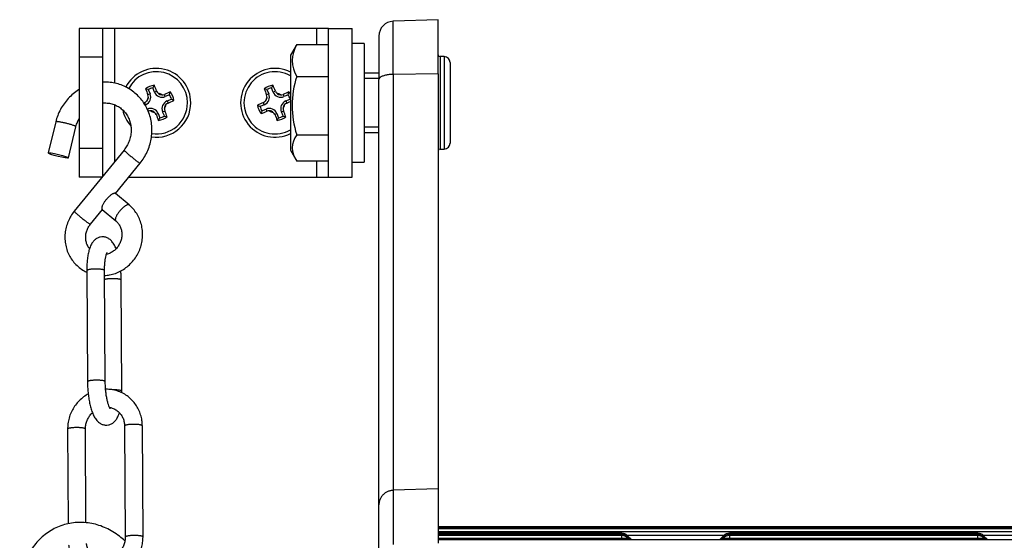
# Model space of a CAD drawing. Header units: inches. Extents: x 53216 to 117387, y -66787 to -22834.
# Tile 139 of 256: x 60599.35 to 60615.94, y -30095.5 to -30086.74. Entities that reach past the tile are written whole.
import ezdxf

# ---------------------------------------------------------------- set-up
doc = ezdxf.new("R2010")
doc.units = ezdxf.units.IN
doc.header["$MEASUREMENT"] = 0
doc.layers.add('FAKRO LOFT LADDERS', color=7, linetype='Continuous')

msp = doc.modelspace()

# ---------------------------------------------------------------- linework, layer by layer
at = {"layer": 'FAKRO LOFT LADDERS', "color": 7, "linetype": 'Continuous'}
for p, q in [((60606.402, -30086.735), (60605.643, -30086.762)), ((60605.643, -30087.656), (60605.643, -30086.762)), ((60606.402, -30087.647), (60606.402, -30086.735)), ((60600.752, -30086.885), (60600.352, -30086.885)), ((60600.352, -30086.885), (60600.352, -30087.368)), ((60600.952, -30086.885), (60600.752, -30086.885)), ((60600.752, -30087.368), (60600.752, -30086.885)), ((60604.352, -30086.885), (60600.952, -30086.885)), ((60600.952, -30087.804), (60600.952, -30086.885)), ((60604.352, -30086.885), (60604.352, -30087.155)), ((60604.552, -30086.885), (60604.352, -30086.885)), ((60604.552, -30089.385), (60604.552, -30086.885)), ((60604.552, -30086.885), (60604.952, -30086.885)), ((60604.952, -30089.385), (60604.952, -30086.885)), ((60605.402, -30087.012), (60605.402, -30087.743)), ((60604, -30087.183), (60603.912, -30087.335)), ((60604.017, -30087.155), (60604.552, -30087.155)), ((60605.152, -30087.135), (60604.952, -30087.135)), ((60605.152, -30087.135), (60605.152, -30089.135)), ((60600.752, -30087.368), (60600.352, -30087.368)), ((60600.352, -30087.368), (60600.352, -30088.902)), ((60600.752, -30088.902), (60600.752, -30087.368)), ((60603.912, -30087.335), (60603.912, -30088.935)), ((60606.432, -30087.357), (60606.432, -30088.914)), ((60606.502, -30087.357), (60606.432, -30087.357)), ((60606.502, -30087.357), (60606.502, -30088.914)), ((60606.602, -30087.457), (60606.602, -30088.814)), ((60604.017, -30087.692), (60604.552, -30087.692)), ((60605.402, -30087.635), (60605.152, -30087.635)), ((60605.402, -30087.727), (60605.152, -30087.727)), ((60605.402, -30094.908), (60605.402, -30087.743)), ((60606.402, -30087.647), (60605.643, -30087.656)), ((60605.643, -30087.656), (60605.643, -30094.662)), ((60606.402, -30087.647), (60606.402, -30094.636)), ((60601.516, -30087.913), (60601.546, -30087.984)), ((60601.62, -30087.954), (60601.59, -30087.883)), ((60601.62, -30087.954), (60601.656, -30087.938)), ((60603.516, -30087.913), (60603.546, -30087.984)), ((60603.62, -30087.954), (60603.59, -30087.883)), ((60603.62, -30087.954), (60603.656, -30087.938)), ((60601.546, -30087.984), (60601.509, -30088)), ((60601.803, -30088.029), (60601.788, -30087.993)), ((60601.874, -30088), (60601.803, -30088.029)), ((60601.833, -30088.103), (60601.905, -30088.074)), ((60601.833, -30088.103), (60601.849, -30088.14)), ((60603.546, -30087.984), (60603.509, -30088)), ((60603.803, -30088.029), (60603.788, -30087.993)), ((60603.874, -30088), (60603.803, -30088.029)), ((60603.833, -30088.103), (60603.905, -30088.074)), ((60603.833, -30088.103), (60603.849, -30088.14)), ((60600.952, -30089.122), (60600.952, -30088.169)), ((60601.47, -30088.167), (60601.455, -30088.131)), ((60601.47, -30088.167), (60601.462, -30088.171)), ((60601.5, -30088.242), (60601.501, -30088.241)), ((60601.501, -30088.241), (60601.516, -30088.278)), ((60601.758, -30088.286), (60601.794, -30088.271)), ((60601.787, -30088.357), (60601.758, -30088.286)), ((60603.47, -30088.167), (60603.399, -30088.197)), ((60603.43, -30088.271), (60603.501, -30088.241)), ((60603.47, -30088.167), (60603.455, -30088.131)), ((60603.501, -30088.241), (60603.516, -30088.278)), ((60603.758, -30088.286), (60603.794, -30088.271)), ((60603.787, -30088.357), (60603.758, -30088.286)), ((60599.957, -30088.455), (60599.829, -30088.98)), ((60601.684, -30088.317), (60601.647, -30088.332)), ((60601.684, -30088.317), (60601.713, -30088.388)), ((60603.684, -30088.317), (60603.647, -30088.332)), ((60603.684, -30088.317), (60603.713, -30088.388)), ((60600.169, -30089.063), (60600.297, -30088.538)), ((60605.402, -30088.543), (60605.152, -30088.543)), ((60604.017, -30088.672), (60604.552, -30088.672)), ((60605.152, -30088.635), (60605.402, -30088.635)), ((60601.107, -30088.931), (60600.268, -30089.96)), ((60600.752, -30088.902), (60600.352, -30088.902)), ((60600.352, -30088.902), (60600.352, -30089.385)), ((60600.752, -30089.367), (60600.752, -30088.902)), ((60603.912, -30088.935), (60604, -30089.088)), ((60606.432, -30088.914), (60606.502, -30088.914)), ((60604.017, -30089.115), (60604.552, -30089.115)), ((60604.352, -30089.115), (60604.352, -30089.385)), ((60600.963, -30089.661), (60601.379, -30089.152)), ((60604.952, -30089.135), (60605.152, -30089.135)), ((60600.737, -30089.385), (60600.352, -30089.385)), ((60601.188, -30089.385), (60604.352, -30089.385)), ((60604.352, -30089.385), (60604.552, -30089.385)), ((60604.552, -30089.385), (60604.952, -30089.385)), ((60601.194, -30089.856), (60600.966, -30089.663)), ((60600.54, -30090.181), (60600.742, -30089.933)), ((60600.74, -30089.931), (60600.968, -30090.123)), ((60600.479, -30090.962), (60600.491, -30092.834)), ((60600.791, -30092.832), (60600.779, -30090.96)), ((60601.072, -30092.994), (60601.06, -30091.122)), ((60601.116, -30093.578), (60601.127, -30095.45)), ((60601.427, -30095.448), (60601.416, -30093.576)), ((60600.156, -30093.631), (60600.166, -30095.224)), ((60600.466, -30095.207), (60600.456, -30093.63)), ((60606.402, -30094.636), (60605.643, -30094.662)), ((60605.643, -30094.662), (60605.643, -30095.576)), ((60606.402, -30094.636), (60606.402, -30095.55)), ((60605.402, -30095.822), (60605.402, -30094.908)), ((60644.402, -30095.275), (60606.402, -30095.275)), ((60644.402, -30095.294), (60606.402, -30095.294)), ((60644.402, -30095.313), (60606.402, -30095.313)), ((60606.402, -30095.357), (60644.402, -30095.357)), ((60609.494, -30095.385), (60606.402, -30095.385)), ((60609.494, -30095.404), (60606.402, -30095.404)), ((60609.494, -30095.423), (60606.402, -30095.423)), ((60609.494, -30095.404), (60609.494, -30095.385)), ((60609.494, -30095.423), (60609.494, -30095.404)), ((60609.494, -30095.468), (60609.494, -30095.423)), ((60609.585, -30095.419), (60611.218, -30095.419)), ((60609.652, -30095.485), (60609.593, -30095.426)), ((60611.211, -30095.426), (60611.152, -30095.485)), ((60611.31, -30095.385), (60611.31, -30095.404)), ((60615.494, -30095.385), (60611.31, -30095.385)), ((60611.31, -30095.404), (60611.31, -30095.423)), ((60615.494, -30095.404), (60611.31, -30095.404)), ((60611.31, -30095.423), (60611.31, -30095.468)), ((60615.494, -30095.423), (60611.31, -30095.423)), ((60615.494, -30095.404), (60615.494, -30095.385)), ((60615.494, -30095.423), (60615.494, -30095.404)), ((60615.494, -30095.468), (60615.494, -30095.423)), ((60615.585, -30095.419), (60617.218, -30095.419)), ((60615.652, -30095.485), (60615.593, -30095.426)), ((60606.402, -30095.468), (60609.494, -30095.468)), ((60644.402, -30095.495), (60606.402, -30095.495)), ((60609.494, -30095.495), (60609.494, -30095.468)), ((60609.643, -30095.495), (60609.593, -30095.445)), ((60609.624, -30095.495), (60609.593, -30095.464)), ((60611.211, -30095.445), (60611.161, -30095.495)), ((60611.211, -30095.464), (60611.18, -30095.495)), ((60611.31, -30095.468), (60611.31, -30095.495)), ((60611.31, -30095.468), (60615.494, -30095.468)), ((60615.494, -30095.495), (60615.494, -30095.468)), ((60615.643, -30095.495), (60615.593, -30095.445)), ((60615.624, -30095.495), (60615.593, -30095.464))]:
    msp.add_line(p, q, dxfattribs=at)
for centre, radius, start, end in [((60605.652, -30087.012), 0.25, 92, 180), ((60604.458, -30087.424), 0.516, 148.6851, 211.3149), ((60604.306, -30087.377), 0.364, 142.5158, 147.5609), ((60606.432, -30087.327), 0.03, 180, 270), ((60606.502, -30087.457), 0.1, 0, 90), ((60601.652, -30088.135), 0.58, 0, 152.6338), ((60601.652, -30088.135), 0.524, 0, 152.7475), ((60603.652, -30088.135), 0.58, 63.3669, 296.6331), ((60603.652, -30088.135), 0.524, 60.2753, 299.7247), ((60605.569, -30088.182), 1.628, 162.4785, 197.5215), ((60601.652, -30088.135), 0.298, 97.3029, 127.7425), ((60612.856, -30083.41), 12.24, 201.5192, 202.0233), ((60601.243, -30088.754), 0.884, 72.0036, 75.1914), ((60601.652, -30088.135), 0.26, 103.6614, 121.384), ((60602.378, -30088.283), 0.884, 149.854, 153.0418), ((60590.392, -30092.725), 12.24, 23.0221, 23.5261), ((60601.749, -30087.9), 0.14, 202.5227, 292.5227), ((60601.75, -30087.899), 0.101, 203.0183, 228.3318), ((60606.378, -30099.342), 12.243, 111.5194, 112.024), ((60601.033, -30087.727), 0.884, 342.0243, 345.2098), ((60601.652, -30088.135), 0.298, 7.3399, 37.7794), ((60603.652, -30088.135), 0.298, 97.3029, 127.7425), ((60614.856, -30083.41), 12.24, 201.5192, 202.0233), ((60603.243, -30088.754), 0.884, 72.0036, 75.1914), ((60603.652, -30088.135), 0.26, 103.6614, 121.384), ((60604.378, -30088.283), 0.884, 149.854, 153.0418), ((60592.392, -30092.725), 12.24, 23.0221, 23.5261), ((60603.749, -30087.9), 0.14, 202.5227, 292.5227), ((60603.75, -30087.899), 0.101, 203.0183, 228.3318), ((60608.378, -30099.342), 12.243, 111.5194, 112.024), ((60603.033, -30087.727), 0.884, 342.0243, 345.2098), ((60603.652, -30088.135), 0.298, 29.3591, 37.7794), ((60601.415, -30088.037), 0.101, 293.0177, 318.2727), ((60601.417, -30088.038), 0.14, 292.5227, 22.5227), ((60601.652, -30088.135), 0.164, 145.784, 169.2022), ((60601.417, -30088.038), 0.1, 318.0794, 356.9069), ((60601.415, -30088.038), 0.102, 356.7492, 21.9914), ((60601.652, -30088.135), 0.164, 55.8431, 79.2613), ((60601.749, -30087.9), 0.1, 228.1385, 266.966), ((60601.749, -30087.898), 0.102, 266.8073, 291.993), ((60601.887, -30088.233), 0.14, 112.5227, 202.5227), ((60597.062, -30076.876), 12.239, 293.0211, 293.5263), ((60601.652, -30088.135), 0.26, 13.7028, 31.4254), ((60601.504, -30088.861), 0.884, 59.8724, 63.0625), ((60603.415, -30088.037), 0.101, 293.0177, 318.2727), ((60603.417, -30088.038), 0.14, 292.5227, 22.5227), ((60603.652, -30088.135), 0.164, 145.784, 169.2022), ((60603.417, -30088.038), 0.1, 318.0794, 356.9069), ((60603.415, -30088.038), 0.102, 356.7492, 21.9914), ((60603.652, -30088.135), 0.164, 55.8431, 79.2613), ((60603.749, -30087.9), 0.1, 228.1385, 266.966), ((60603.749, -30087.898), 0.102, 266.8073, 291.993), ((60603.887, -30088.233), 0.14, 112.5227, 202.5227), ((60599.062, -30076.876), 12.239, 293.0211, 293.3433), ((60603.652, -30088.135), 0.26, 13.7028, 31.4254), ((60603.504, -30088.861), 0.884, 62.5254, 63.0625), ((60601.652, -30088.135), 0.58, 191.7823, 222.2807), ((60606.243, -30099.398), 12.243, 113.0213, 113.095), ((60601.554, -30088.37), 0.14, 22.5227, 112.5227), ((60601.554, -30088.372), 0.102, 87.025, 111.9968), ((60596.927, -30076.932), 12.239, 292.0218, 292.0243), ((60601.652, -30088.135), 0.164, 235.6175, 259.3687), ((60601.554, -30088.37), 0.1, 47.7961, 87.1901), ((60601.652, -30088.135), 0.58, 261.906, 0), ((60601.652, -30088.135), 0.524, 261.6525, 0), ((60601.652, -30088.135), 0.164, 325.6767, 349.4278), ((60601.887, -30088.233), 0.1, 137.8552, 177.2493), ((60601.889, -30088.233), 0.102, 177.0832, 201.9984), ((60590.446, -30092.862), 12.242, 21.5193, 22.025), ((60601.888, -30088.233), 0.101, 113.0175, 138.0514), ((60608.243, -30099.398), 12.243, 113.0213, 113.5259), ((60603.652, -30088.135), 0.298, 187.2659, 217.7055), ((60603.8, -30087.409), 0.884, 239.8355, 243.0211), ((60603.652, -30088.135), 0.26, 193.62, 211.3425), ((60604.27, -30088.544), 0.884, 161.9829, 165.1729), ((60598.927, -30076.932), 12.239, 291.5191, 292.0243), ((60603.554, -30088.37), 0.14, 22.5227, 112.5227), ((60603.554, -30088.372), 0.102, 87.025, 111.9968), ((60603.652, -30088.135), 0.164, 235.6175, 259.3687), ((60603.554, -30088.37), 0.1, 47.7961, 87.1901), ((60603.652, -30088.135), 0.164, 325.6767, 349.4278), ((60603.887, -30088.233), 0.1, 137.8552, 177.2493), ((60603.889, -30088.233), 0.102, 177.0832, 201.9984), ((60592.446, -30092.862), 12.242, 21.5193, 22.025), ((60603.888, -30088.233), 0.101, 113.0175, 138.0514), ((60601.554, -30088.372), 0.101, 23.0169, 47.9922), ((60612.914, -30083.545), 12.242, 203.0204, 203.5261), ((60601.652, -30088.135), 0.298, 277.3029, 307.7425), ((60600.925, -30087.987), 0.884, 329.854, 333.0418), ((60601.652, -30088.135), 0.26, 283.6614, 301.384), ((60602.06, -30087.517), 0.884, 252.0036, 255.1914), ((60603.554, -30088.372), 0.101, 23.0169, 47.9922), ((60614.914, -30083.545), 12.242, 203.0204, 203.5261), ((60603.652, -30088.135), 0.298, 277.3029, 307.7425), ((60602.925, -30087.987), 0.884, 329.854, 333.0418), ((60603.652, -30088.135), 0.26, 283.6614, 301.384), ((60604.06, -30087.517), 0.884, 252.0036, 255.1914), ((60604.306, -30088.894), 0.364, 142.5158, 217.4842), ((60606.432, -30088.944), 0.03, 90, 180), ((60606.502, -30088.814), 0.1, 270, 0), ((60609.494, -30095.525), 0.14, 45.0413, 90), ((60609.494, -30095.544), 0.14, 45.0413, 90), ((60609.494, -30095.563), 0.14, 45.0413, 90), ((60611.31, -30095.525), 0.14, 90, 134.9587), ((60611.31, -30095.544), 0.14, 90, 134.9587), ((60611.31, -30095.563), 0.14, 90, 134.9587), ((60615.494, -30095.525), 0.14, 45.0413, 90), ((60615.494, -30095.544), 0.14, 45.0413, 90), ((60615.494, -30095.563), 0.14, 45.0413, 90)]:
    msp.add_arc(centre, radius, start, end, dxfattribs=at)
msp.add_ellipse((60599.999, -30089.021), major_axis=(0.17, -0.041), ratio=0.09637, dxfattribs=at)
for points, knots in [([(60601.379, -30089.152), (60601.404, -30089.12), (60601.444, -30089.064), (60601.5, -30088.962), (60601.54, -30088.857), (60601.567, -30088.745), (60601.579, -30088.633), (60601.577, -30088.52), (60601.56, -30088.41), (60601.528, -30088.303), (60601.482, -30088.202), (60601.424, -30088.108), (60601.354, -30088.025), (60601.272, -30087.951), (60601.182, -30087.89), (60601.084, -30087.842), (60600.981, -30087.808), (60600.873, -30087.789), (60600.796, -30087.786), (60600.756, -30087.788), (60600.752, -30087.788)], [0, 0, 0, 0, 0.03612, 0.0734488, 0.1107705, 0.1480724, 0.1853416, 0.2225658, 0.2597337, 0.2968372, 0.3338719, 0.3708394, 0.4077475, 0.4446107, 0.4814482, 0.5182824, 0.5551357, 0.5920286, 0.6289768, 0.6326739, 0.6326739, 0.6326739, 0.6326739]), ([(60600.352, -30087.911), (60600.349, -30087.913), (60600.313, -30087.935), (60600.249, -30087.982), (60600.167, -30088.06), (60600.094, -30088.149), (60600.034, -30088.244), (60599.987, -30088.351), (60599.966, -30088.416), (60599.957, -30088.455)], [0.7735755, 0.7735755, 0.7735755, 0.7735755, 0.7774248, 0.8146794, 0.8519708, 0.8892866, 0.9266143, 0.9639409, 1, 1, 1, 1]), ([(60600.752, -30088.138), (60600.761, -30088.138), (60600.798, -30088.136), (60600.861, -30088.141), (60600.94, -30088.162), (60601.013, -30088.197), (60601.078, -30088.245), (60601.133, -30088.304), (60601.177, -30088.373), (60601.208, -30088.45), (60601.226, -30088.531), (60601.23, -30088.616), (60601.219, -30088.701), (60601.196, -30088.783), (60601.157, -30088.863), (60601.127, -30088.906), (60601.107, -30088.931)], [0.3605323, 0.3605323, 0.3605323, 0.3605323, 0.3769239, 0.4252995, 0.4739743, 0.522828, 0.5716823, 0.6203589, 0.668738, 0.7167771, 0.7644975, 0.8119562, 0.8592226, 0.9063643, 0.9534431, 1, 1, 1, 1]), ([(60600.297, -30088.538), (60600.304, -30088.509), (60600.318, -30088.465), (60600.341, -30088.419), (60600.352, -30088.399)], [0, 0, 0, 0, 0.04517673, 0.08190664, 0.08190664, 0.08190664, 0.08190664]), ([(60600.78, -30091.044), (60600.808, -30091.042), (60600.87, -30091.035), (60600.962, -30091.01), (60601.055, -30090.968), (60601.141, -30090.914), (60601.219, -30090.846), (60601.286, -30090.768), (60601.341, -30090.681), (60601.383, -30090.586), (60601.41, -30090.487), (60601.422, -30090.385), (60601.419, -30090.283), (60601.402, -30090.184), (60601.369, -30090.088), (60601.323, -30090.001), (60601.262, -30089.92), (60601.22, -30089.878), (60601.194, -30089.856)], [0.4881473, 0.4881473, 0.4881473, 0.4881473, 0.5156236, 0.5479412, 0.5803337, 0.6127905, 0.6452972, 0.6778375, 0.7103943, 0.7429501, 0.7754874, 0.8079888, 0.8404376, 0.8728194, 0.9051243, 0.9373496, 0.9695012, 1, 1, 1, 1]), ([(60600.268, -30089.96), (60600.245, -30089.989), (60600.21, -30090.04), (60600.162, -30090.134), (60600.13, -30090.23), (60600.112, -30090.332), (60600.109, -30090.434), (60600.122, -30090.535), (60600.149, -30090.632), (60600.191, -30090.723), (60600.246, -30090.806), (60600.313, -30090.879), (60600.39, -30090.941), (60600.448, -30090.973), (60600.479, -30090.988), (60600.48, -30090.988)], [0, 0, 0, 0, 0.0315629, 0.0641212, 0.0966672, 0.1291835, 0.1616531, 0.1940605, 0.2263939, 0.2586477, 0.2908245, 0.3229365, 0.3550046, 0.3870556, 0.387955, 0.387955, 0.387955, 0.387955]), ([(60600.525, -30090.591), (60600.514, -30090.577), (60600.493, -30090.545), (60600.471, -30090.489), (60600.459, -30090.425), (60600.462, -30090.359), (60600.475, -30090.294), (60600.503, -30090.232), (60600.525, -30090.199), (60600.54, -30090.181)], [0.7060938, 0.7060938, 0.7060938, 0.7060938, 0.7439591, 0.7880146, 0.831486, 0.8745207, 0.9172752, 0.959886, 1, 1, 1, 1]), ([(60600.968, -30090.123), (60600.985, -30090.137), (60601.01, -30090.165), (60601.044, -30090.219), (60601.064, -30090.279), (60601.073, -30090.344), (60601.068, -30090.41), (60601.051, -30090.474), (60601.021, -30090.534), (60600.981, -30090.588), (60600.932, -30090.633), (60600.875, -30090.667), (60600.833, -30090.682), (60600.811, -30090.687), (60600.809, -30090.688)], [0, 0, 0, 0, 0.0430216, 0.0875866, 0.1314993, 0.174858, 0.2178163, 0.260527, 0.3031225, 0.34572, 0.3884383, 0.4314129, 0.4747998, 0.4783523, 0.4783523, 0.4783523, 0.4783523]), ([(60600.974, -30090.593), (60600.965, -30090.571), (60600.945, -30090.528), (60600.909, -30090.474), (60600.864, -30090.431), (60600.814, -30090.403), (60600.76, -30090.391), (60600.706, -30090.394), (60600.655, -30090.412), (60600.61, -30090.444), (60600.571, -30090.489), (60600.54, -30090.547), (60600.516, -30090.617), (60600.498, -30090.698), (60600.487, -30090.781), (60600.48, -30090.872), (60600.479, -30090.928), (60600.479, -30090.962)], [0.3110991, 0.3110991, 0.3110991, 0.3110991, 0.3600739, 0.4162732, 0.4611526, 0.4992053, 0.5344946, 0.5688738, 0.6036099, 0.6404017, 0.6826318, 0.7355102, 0.7937123, 0.8483349, 0.9002464, 0.950731, 1, 1, 1, 1]), ([(60600.779, -30090.96), (60600.779, -30090.932), (60600.78, -30090.887), (60600.785, -30090.815), (60600.793, -30090.756), (60600.803, -30090.708), (60600.813, -30090.676), (60600.82, -30090.661), (60600.821, -30090.659), (60600.821, -30090.659)], [0, 0, 0, 0, 0.0518906, 0.1049582, 0.1566002, 0.2059265, 0.2517937, 0.2932436, 0.3146352, 0.3146352, 0.3146352, 0.3146352]), ([(60601.06, -30091.122), (60601.06, -30091.09), (60601.059, -30091.042), (60601.055, -30090.989), (60601.053, -30090.967)], [0, 0, 0, 0, 0.04760444, 0.08311947, 0.08311947, 0.08311947, 0.08311947]), ([(60600.491, -30092.834), (60600.491, -30092.866), (60600.493, -30092.922), (60600.5, -30093.017), (60600.511, -30093.106), (60600.527, -30093.194), (60600.547, -30093.277), (60600.573, -30093.355), (60600.604, -30093.424), (60600.642, -30093.481), (60600.687, -30093.525), (60600.737, -30093.553), (60600.791, -30093.565), (60600.845, -30093.562), (60600.896, -30093.544), (60600.941, -30093.512), (60600.98, -30093.467), (60601.008, -30093.414), (60601.023, -30093.374), (60601.029, -30093.355)], [0, 0, 0, 0, 0.0476044, 0.0970038, 0.1466579, 0.1969412, 0.2484544, 0.3023127, 0.3600739, 0.4162732, 0.4611526, 0.4992053, 0.5344946, 0.5688738, 0.6036099, 0.6404017, 0.6826318, 0.7355102, 0.7790562, 0.7790562, 0.7790562, 0.7790562]), ([(60600.875, -30093.289), (60600.875, -30093.289), (60600.873, -30093.286), (60600.864, -30093.271), (60600.851, -30093.239), (60600.836, -30093.192), (60600.821, -30093.133), (60600.808, -30093.063), (60600.799, -30092.988), (60600.793, -30092.907), (60600.791, -30092.859), (60600.791, -30092.832)], [0.5741956, 0.5741956, 0.5741956, 0.5741956, 0.5995827, 0.6407328, 0.6863595, 0.7355216, 0.7870652, 0.8400789, 0.8939241, 0.9481423, 1, 1, 1, 1]), ([(60600.503, -30093.04), (60600.491, -30093.046), (60600.451, -30093.07), (60600.387, -30093.118), (60600.318, -30093.187), (60600.26, -30093.265), (60600.213, -30093.352), (60600.179, -30093.443), (60600.16, -30093.54), (60600.156, -30093.598), (60600.156, -30093.631)], [0.6445248, 0.6445248, 0.6445248, 0.6445248, 0.6658084, 0.7138353, 0.7619181, 0.8100347, 0.8581625, 0.9062784, 0.9543596, 1, 1, 1, 1]), ([(60601.416, -30093.576), (60601.415, -30093.541), (60601.411, -30093.484), (60601.389, -30093.388), (60601.354, -30093.301), (60601.307, -30093.218), (60601.247, -30093.145), (60601.178, -30093.082), (60601.099, -30093.031), (60601.014, -30092.993), (60600.923, -30092.968), (60600.85, -30092.96), (60600.808, -30092.96), (60600.797, -30092.96)], [0, 0, 0, 0, 0.04642, 0.0942772, 0.1420284, 0.1896728, 0.2372215, 0.2846984, 0.3321371, 0.3795763, 0.4270545, 0.4746048, 0.4908558, 0.4908558, 0.4908558, 0.4908558]), ([(60600.862, -30093.265), (60600.878, -30093.267), (60600.914, -30093.277), (60600.968, -30093.302), (60601.019, -30093.341), (60601.061, -30093.391), (60601.092, -30093.447), (60601.111, -30093.512), (60601.115, -30093.553), (60601.116, -30093.578)], [0.571406, 0.571406, 0.571406, 0.571406, 0.6194643, 0.6839111, 0.7483548, 0.8124014, 0.8758255, 0.9385998, 1, 1, 1, 1]), ([(60600.456, -30093.63), (60600.456, -30093.606), (60600.459, -30093.566), (60600.477, -30093.498), (60600.507, -30093.437), (60600.541, -30093.389), (60600.566, -30093.364), (60600.575, -30093.356)], [0, 0, 0, 0, 0.05909, 0.1206758, 0.1821362, 0.2435914, 0.2766899, 0.2766899, 0.2766899, 0.2766899]), ([(60601.122, -30095.513), (60601.093, -30095.485), (60601.028, -30095.431), (60600.922, -30095.358), (60600.806, -30095.297), (60600.686, -30095.25), (60600.563, -30095.218), (60600.438, -30095.202), (60600.314, -30095.201), (60600.192, -30095.216), (60600.073, -30095.246), (60599.959, -30095.291), (60599.851, -30095.351), (60599.751, -30095.424), (60599.659, -30095.511), (60599.578, -30095.608), (60599.507, -30095.717), (60599.449, -30095.834), (60599.403, -30095.961), (60599.371, -30096.09), (60599.352, -30096.229), (60599.349, -30096.312), (60599.349, -30096.361)], [0.2921462, 0.2921462, 0.2921462, 0.2921462, 0.3241998, 0.3601842, 0.3960657, 0.4318221, 0.4674393, 0.5029157, 0.5382658, 0.5735207, 0.6087247, 0.6439286, 0.6791835, 0.714533, 0.7500078, 0.7856217, 0.8213732, 0.8572481, 0.8932248, 0.9292793, 0.9653893, 1, 1, 1, 1]), ([(60600.173, -30095.585), (60600.174, -30095.588), (60600.179, -30095.623), (60600.194, -30095.691), (60600.229, -30095.778), (60600.276, -30095.861), (60600.336, -30095.934), (60600.406, -30095.997), (60600.484, -30096.048), (60600.57, -30096.086), (60600.66, -30096.111), (60600.754, -30096.121), (60600.849, -30096.117), (60600.942, -30096.098), (60601.033, -30096.066), (60601.118, -30096.02), (60601.196, -30095.962), (60601.265, -30095.892), (60601.323, -30095.814), (60601.37, -30095.727), (60601.404, -30095.636), (60601.423, -30095.539), (60601.427, -30095.481), (60601.427, -30095.448)], [0.0404881, 0.0404881, 0.0404881, 0.0404881, 0.04642, 0.0942772, 0.1420284, 0.1896728, 0.2372215, 0.2846984, 0.3321371, 0.3795763, 0.4270545, 0.4746048, 0.5222504, 0.570002, 0.6178582, 0.6658084, 0.7138353, 0.7619181, 0.8100347, 0.8581625, 0.9062784, 0.9543596, 1, 1, 1, 1]), ([(60601.127, -30095.45), (60601.127, -30095.473), (60601.124, -30095.514), (60601.106, -30095.581), (60601.076, -30095.642), (60601.035, -30095.699), (60600.986, -30095.746), (60600.929, -30095.783), (60600.867, -30095.808), (60600.802, -30095.82), (60600.737, -30095.819), (60600.674, -30095.805), (60600.616, -30095.777), (60600.564, -30095.738), (60600.522, -30095.689), (60600.491, -30095.632), (60600.478, -30095.586), (60600.473, -30095.562), (60600.473, -30095.56)], [0, 0, 0, 0, 0.05909, 0.1206758, 0.1821362, 0.2435914, 0.3051617, 0.3669826, 0.4292055, 0.491981, 0.5554115, 0.6194643, 0.6839111, 0.7483548, 0.8124014, 0.8758255, 0.9385998, 0.9451194, 0.9451194, 0.9451194, 0.9451194])]:
    msp.add_open_spline(points, degree=3, knots=knots, dxfattribs=at)
for points, weights in [([(60605.643, -30087.656), (60605.402, -30087.659), (60605.402, -30087.743)], [1, 0.71933980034, 1]), ([(60601.072, -30092.994), (60601.072, -30092.967), (60600.915, -30092.97)], [1, 0.691367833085, 1]), ([(60605.643, -30094.662), (60605.402, -30094.671), (60605.402, -30094.908)], [1, 0.719339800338, 1]), ([(60609.573, -30095.428), (60609.594, -30095.427), (60609.593, -30095.426)], [1, 0.941741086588, 1]), ([(60611.211, -30095.426), (60611.21, -30095.427), (60611.231, -30095.428)], [1, 0.94174108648, 1]), ([(60615.573, -30095.428), (60615.594, -30095.427), (60615.593, -30095.426)], [1, 0.941741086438, 1]), ([(60609.494, -30095.468), (60609.597, -30095.468), (60609.593, -30095.464)], [1, 0.69354811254, 1]), ([(60609.573, -30095.447), (60609.594, -30095.446), (60609.593, -30095.445)], [1, 0.941741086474, 1]), ([(60609.636, -30095.487), (60609.653, -30095.486), (60609.652, -30095.485)], [1, 0.969483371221, 1]), ([(60611.152, -30095.485), (60611.15, -30095.486), (60611.168, -30095.487)], [1, 0.969483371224, 1]), ([(60611.211, -30095.445), (60611.21, -30095.446), (60611.231, -30095.447)], [1, 0.941741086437, 1]), ([(60611.211, -30095.464), (60611.207, -30095.468), (60611.31, -30095.468)], [1, 0.693548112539, 1]), ([(60615.494, -30095.468), (60615.597, -30095.468), (60615.593, -30095.464)], [1, 0.69354811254, 1]), ([(60615.573, -30095.447), (60615.594, -30095.446), (60615.593, -30095.445)], [1, 0.941741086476, 1]), ([(60615.636, -30095.487), (60615.653, -30095.486), (60615.652, -30095.485)], [1, 0.969483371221, 1])]:
    msp.add_rational_spline(points, weights, degree=2, dxfattribs=at)
for points, weights in [([(60600.297, -30088.538), (60600.301, -30088.521), (60600.131, -30088.48), (60599.961, -30088.439), (60599.957, -30088.455)], [1, 0.707106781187, 1, 0.707106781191, 1]), ([(60601.107, -30088.931), (60601.101, -30088.938), (60601.237, -30089.048), (60601.373, -30089.159), (60601.379, -30089.152)], [1, 0.707106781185, 1, 0.707106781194, 1]), ([(60600.966, -30089.663), (60600.924, -30089.627), (60600.81, -30089.761), (60600.697, -30089.895), (60600.74, -30089.931)], [1, 0.707106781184, 1, 0.707106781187, 1]), ([(60601.194, -30089.856), (60601.151, -30089.82), (60601.038, -30089.954), (60600.925, -30090.087), (60600.968, -30090.123)], [1, 0.707114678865, 1, 0.707114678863, 1]), ([(60600.268, -30089.96), (60600.262, -30089.968), (60600.398, -30090.078), (60600.534, -30090.189), (60600.54, -30090.181)], [1, 0.707105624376, 1, 0.707105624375, 1]), ([(60600.779, -30090.96), (60600.779, -30090.934), (60600.629, -30090.935), (60600.479, -30090.936), (60600.479, -30090.962)], [1, 0.707106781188, 1, 0.707106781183, 1]), ([(60601.06, -30091.122), (60601.06, -30091.102), (60600.949, -30091.098), (60600.838, -30091.094), (60600.78, -30091.111)], [1, 0.79327355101, 1, 0.793273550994, 1]), ([(60600.791, -30092.832), (60600.791, -30092.806), (60600.641, -30092.807), (60600.491, -30092.808), (60600.491, -30092.834)], [1, 0.707106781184, 1, 0.707106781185, 1]), ([(60600.456, -30093.63), (60600.456, -30093.604), (60600.306, -30093.605), (60600.156, -30093.606), (60600.156, -30093.631)], [1, 0.707106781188, 1, 0.707106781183, 1]), ([(60601.416, -30093.576), (60601.415, -30093.55), (60601.265, -30093.551), (60601.115, -30093.552), (60601.116, -30093.578)], [1, 0.707106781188, 1, 0.707106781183, 1]), ([(60601.427, -30095.448), (60601.427, -30095.422), (60601.277, -30095.423), (60601.127, -30095.424), (60601.127, -30095.45)], [1, 0.707110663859, 1, 0.707110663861, 1])]:
    msp.add_rational_spline(points, weights, degree=2, knots=[0, 0, 0, 0.5, 0.5, 1, 1, 1], dxfattribs=at)
msp.add_open_spline([(60601.072, -30093.02), (60601.072, -30093.012), (60601.072, -30093.003), (60601.072, -30092.994)], degree=3, dxfattribs=at)

doc.saveas('drawing.dxf')
